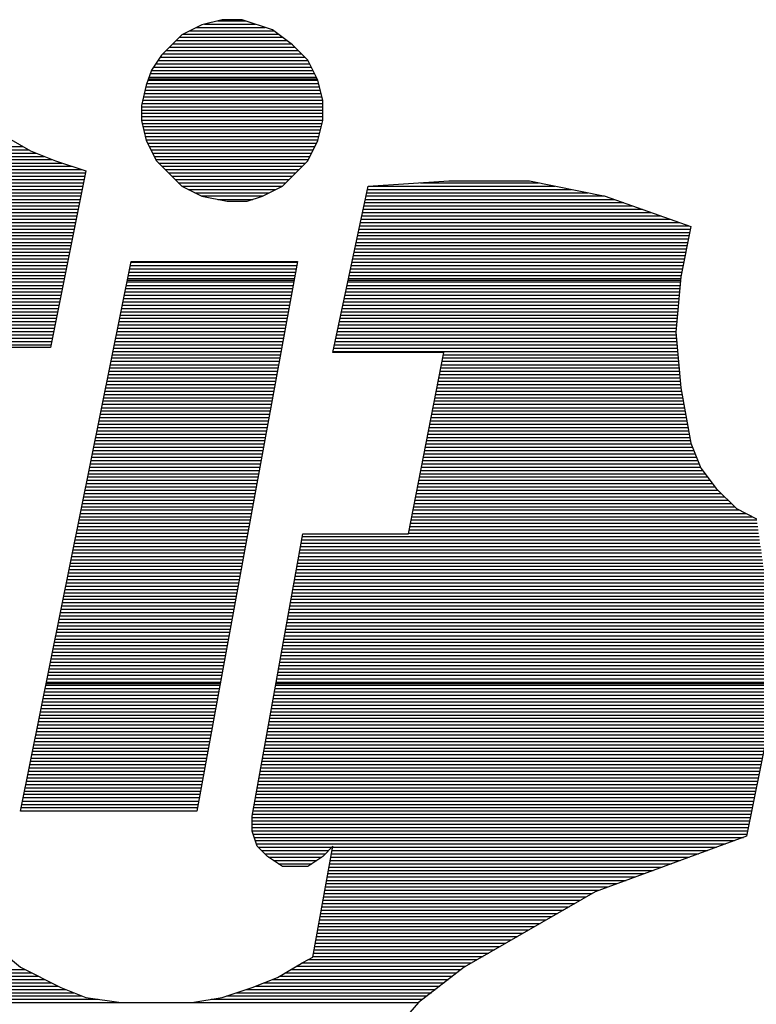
# Model space of a CAD drawing. Extents: x -10 to 137, y -32 to 198.
# Tile 8 of 64: x 24.34 to 25.59, y -16.25 to -14.57. Entities that reach past the tile are written whole.
import ezdxf

# ---------------------------------------------------------------- set-up
doc = ezdxf.new("R2010")
doc.units = 0
doc.layers.add('DF_TITLE_BLOCK', color=2, linetype='CONTINUOUS')

msp = doc.modelspace()

# ---------------------------------------------------------------- linework, layer by layer
at = {"layer": 'DF_TITLE_BLOCK'}
for points in [[(24.645874, -14.580108), (24.611584, -14.59738)], [(24.645874, -14.580108), (24.611584, -14.59738)], [(24.645874, -14.580108), (24.611584, -14.59738)], [(24.63673, -14.58468), (24.75357, -14.58468)], [(24.680164, -14.571472), (24.645874, -14.580108)], [(24.680164, -14.571472), (24.645874, -14.580108)], [(24.680164, -14.571472), (24.645874, -14.580108)], [(24.650192, -14.579092), (24.736552, -14.579092)], [(24.672544, -14.57325), (24.719788, -14.57325)], [(24.714454, -14.571472), (24.680164, -14.571472)], [(24.714454, -14.571472), (24.680164, -14.571472)], [(24.714454, -14.571472), (24.680164, -14.571472)], [(24.765762, -14.588744), (24.714454, -14.571472)], [(24.765762, -14.588744), (24.714454, -14.571472)], [(24.765762, -14.588744), (24.714454, -14.571472)], [(24.611584, -14.59738), (24.577294, -14.63167)], [(24.611584, -14.59738), (24.577294, -14.63167)], [(24.611584, -14.59738), (24.577294, -14.63167)], [(24.607266, -14.601444), (24.78278, -14.601444)], [(24.614124, -14.595856), (24.775414, -14.595856)], [(24.625554, -14.590268), (24.767794, -14.590268)], [(24.800052, -14.614398), (24.765762, -14.588744)], [(24.800052, -14.614398), (24.765762, -14.588744)], [(24.800052, -14.614398), (24.765762, -14.588744)], [(24.590248, -14.618208), (24.803862, -14.618208)], [(24.595836, -14.61262), (24.797766, -14.61262)], [(24.601678, -14.607032), (24.790146, -14.607032)], [(24.825706, -14.640052), (24.800052, -14.614398)], [(24.825706, -14.640052), (24.800052, -14.614398)], [(24.825706, -14.640052), (24.800052, -14.614398)], [(24.577294, -14.63167), (24.560022, -14.657324)], [(24.577294, -14.63167), (24.560022, -14.657324)], [(24.577294, -14.63167), (24.560022, -14.657324)], [(24.5745, -14.635226), (24.82088, -14.635226)], [(24.579072, -14.629638), (24.815292, -14.629638)], [(24.58466, -14.62405), (24.809704, -14.62405)], [(24.563578, -14.652244), (24.831802, -14.652244)], [(24.567134, -14.646402), (24.829008, -14.646402)], [(24.570944, -14.640814), (24.82596, -14.640814)], [(24.842724, -14.674342), (24.825706, -14.640052)], [(24.842724, -14.674342), (24.825706, -14.640052)], [(24.842724, -14.674342), (24.825706, -14.640052)], [(24.560022, -14.657324), (24.551386, -14.682978)], [(24.560022, -14.657324), (24.551386, -14.682978)], [(24.560022, -14.657324), (24.551386, -14.682978)], [(24.555958, -14.669008), (24.840184, -14.669008)], [(24.55799, -14.663166), (24.83739, -14.663166)], [(24.559768, -14.657832), (24.834596, -14.657832)], [(24.551386, -14.682978), (24.543004, -14.717268)], [(24.551386, -14.682978), (24.543004, -14.717268)], [(24.551386, -14.682978), (24.543004, -14.717268)], [(24.550624, -14.685772), (24.845772, -14.685772)], [(24.552402, -14.680184), (24.844248, -14.680184)], [(24.55418, -14.674596), (24.842978, -14.674596)], [(24.555196, -14.671802), (24.841708, -14.671802)], [(24.851614, -14.708632), (24.842724, -14.674342)], [(24.851614, -14.708632), (24.842724, -14.674342)], [(24.851614, -14.708632), (24.842724, -14.674342)], [(24.546306, -14.70279), (24.85009, -14.70279)], [(24.54783, -14.697202), (24.848566, -14.697202)], [(24.549354, -14.69136), (24.847042, -14.69136)], [(24.543004, -14.717268), (24.543004, -14.742922)], [(24.543004, -14.717268), (24.543004, -14.742922)], [(24.543004, -14.717268), (24.543004, -14.742922)], [(24.543004, -14.719554), (24.851614, -14.719554)], [(24.543766, -14.713966), (24.851614, -14.713966)], [(24.545036, -14.708378), (24.85136, -14.708378)], [(24.851614, -14.742922), (24.851614, -14.708632)], [(24.851614, -14.742922), (24.851614, -14.708632)], [(24.851614, -14.742922), (24.851614, -14.708632)], [(24.543004, -14.725142), (24.851614, -14.725142)], [(24.543004, -14.73073), (24.851614, -14.73073)], [(24.543004, -14.736318), (24.851614, -14.736318)], [(24.543004, -14.74216), (24.851614, -14.74216)], [(24.543004, -14.742922), (24.551386, -14.777212)], [(24.543004, -14.742922), (24.551386, -14.777212)], [(24.543004, -14.742922), (24.551386, -14.777212)], [(24.54402, -14.747748), (24.850344, -14.747748)], [(24.54529, -14.753336), (24.84882, -14.753336)], [(24.842724, -14.777212), (24.851614, -14.742922)], [(24.842724, -14.777212), (24.851614, -14.742922)], [(24.842724, -14.777212), (24.851614, -14.742922)], [(24.294084, -14.760194), (24.354282, -14.794484)], [(24.294084, -14.760194), (24.354282, -14.794484)], [(24.294084, -14.760194), (24.354282, -14.794484)], [(24.546814, -14.758924), (24.847296, -14.758924)], [(24.548338, -14.764512), (24.846026, -14.764512)], [(24.549608, -14.7701), (24.844756, -14.7701)], [(24.550878, -14.775688), (24.843232, -14.775688)], [(24.551386, -14.777212), (24.568404, -14.811502)], [(24.551386, -14.777212), (24.568404, -14.811502)], [(24.551386, -14.777212), (24.568404, -14.811502)], [(24.553418, -14.781276), (24.840946, -14.781276)], [(24.825706, -14.811502), (24.842724, -14.777212)], [(24.825706, -14.811502), (24.842724, -14.777212)], [(24.825706, -14.811502), (24.842724, -14.777212)], [(23.565612, -14.787118), (24.341328, -14.787118)], [(23.565612, -14.792706), (24.351234, -14.792706)], [(23.565612, -14.798294), (24.363934, -14.798294)], [(24.354282, -14.794484), (24.396954, -14.811502)], [(24.354282, -14.794484), (24.396954, -14.811502)], [(24.354282, -14.794484), (24.396954, -14.811502)], [(24.556212, -14.787118), (24.837898, -14.787118)], [(24.559006, -14.792706), (24.835104, -14.792706)], [(24.562054, -14.798294), (24.83231, -14.798294)], [(23.565612, -14.803882), (24.377904, -14.803882)], [(23.565612, -14.80947), (24.392128, -14.80947)], [(23.565612, -14.815312), (24.407876, -14.815312)], [(24.396954, -14.811502), (24.448516, -14.828774)], [(24.396954, -14.811502), (24.448516, -14.828774)], [(24.396954, -14.811502), (24.448516, -14.828774)], [(24.564594, -14.803882), (24.829516, -14.803882)], [(24.567642, -14.80947), (24.826722, -14.80947)], [(24.568404, -14.811502), (24.611584, -14.854428)], [(24.568404, -14.811502), (24.611584, -14.854428)], [(24.568404, -14.811502), (24.611584, -14.854428)], [(24.572214, -14.815312), (24.82215, -14.815312)], [(24.783034, -14.854428), (24.825706, -14.811502)], [(24.783034, -14.854428), (24.825706, -14.811502)], [(24.783034, -14.854428), (24.825706, -14.811502)], [(23.565612, -14.820646), (24.42464, -14.820646)], [(23.565612, -14.826234), (24.441658, -14.826234)], [(23.565612, -14.832076), (24.447754, -14.832076)], [(24.448516, -14.828774), (24.388572, -15.128748)], [(24.448516, -14.828774), (24.388572, -15.128748)], [(24.448516, -14.828774), (24.388572, -15.128748)], [(24.577802, -14.820646), (24.816562, -14.820646)], [(24.58339, -14.826234), (24.810974, -14.826234)], [(24.588978, -14.832076), (24.805386, -14.832076)], [(23.565612, -14.837664), (24.446738, -14.837664)], [(23.565612, -14.843252), (24.445722, -14.843252)], [(23.565612, -14.84884), (24.444452, -14.84884)], [(24.594566, -14.837664), (24.799798, -14.837664)], [(24.600154, -14.843252), (24.793956, -14.843252)], [(24.605742, -14.84884), (24.788368, -14.84884)], [(24.928576, -14.854428), (25.065736, -14.845792)], [(24.928576, -14.854428), (25.065736, -14.845792)], [(24.928576, -14.854428), (25.065736, -14.845792)], [(25.017476, -14.84884), (25.218136, -14.84884)], [(25.065736, -14.845792), (25.202896, -14.845792)], [(25.065736, -14.845792), (25.202896, -14.845792)], [(25.065736, -14.845792), (25.202896, -14.845792)], [(25.202896, -14.845792), (25.331674, -14.8717)], [(25.202896, -14.845792), (25.331674, -14.8717)], [(25.202896, -14.845792), (25.331674, -14.8717)], [(23.565612, -14.854428), (24.443436, -14.854428)], [(23.565612, -14.86027), (24.44242, -14.86027)], [(23.565612, -14.865858), (24.44115, -14.865858)], [(24.611584, -14.854428), (24.645874, -14.8717)], [(24.611584, -14.854428), (24.78278, -14.854428)], [(24.611584, -14.854428), (24.645874, -14.8717)], [(24.611584, -14.854428), (24.645874, -14.8717)], [(24.62276, -14.86027), (24.771604, -14.86027)], [(24.633936, -14.865858), (24.760174, -14.865858)], [(24.748744, -14.8717), (24.783034, -14.854428)], [(24.748744, -14.8717), (24.783034, -14.854428)], [(24.748744, -14.8717), (24.783034, -14.854428)], [(24.868632, -15.137384), (24.928576, -14.854428)], [(24.868632, -15.137384), (24.928576, -14.854428)], [(24.868632, -15.137384), (24.928576, -14.854428)], [(24.92629, -14.865858), (25.30221, -14.865858)], [(24.927306, -14.86027), (25.27427, -14.86027)], [(24.928576, -14.854428), (25.246076, -14.854428)], [(23.565612, -14.871192), (24.440134, -14.871192)], [(23.565612, -14.877034), (24.438864, -14.877034)], [(23.565612, -14.882622), (24.437848, -14.882622)], [(24.645366, -14.871192), (24.748998, -14.871192)], [(24.645874, -14.8717), (24.688546, -14.880082)], [(24.645874, -14.8717), (24.688546, -14.880082)], [(24.645874, -14.8717), (24.688546, -14.880082)], [(24.672798, -14.877034), (24.732234, -14.877034)], [(24.688546, -14.880082), (24.722836, -14.880082)], [(24.688546, -14.880082), (24.722836, -14.880082)], [(24.688546, -14.880082), (24.722836, -14.880082)], [(24.722836, -14.880082), (24.748744, -14.8717)], [(24.722836, -14.880082), (24.748744, -14.8717)], [(24.722836, -14.880082), (24.748744, -14.8717)], [(24.922734, -14.882622), (25.362916, -14.882622)], [(24.92375, -14.877034), (25.346914, -14.877034)], [(24.92502, -14.871192), (25.330404, -14.871192)], [(25.331674, -14.8717), (25.477216, -14.923008)], [(25.331674, -14.8717), (25.477216, -14.923008)], [(25.331674, -14.8717), (25.477216, -14.923008)], [(23.565612, -14.88821), (24.436578, -14.88821)], [(23.565612, -14.893798), (24.435562, -14.893798)], [(23.565612, -14.899386), (24.434292, -14.899386)], [(24.918924, -14.899386), (25.410414, -14.899386)], [(24.920194, -14.893798), (25.394666, -14.893798)], [(24.921464, -14.88821), (25.378664, -14.88821)], [(23.565612, -14.905228), (24.433276, -14.905228)], [(23.565612, -14.910816), (24.432006, -14.910816)], [(23.565612, -14.916404), (24.43099, -14.916404)], [(24.915622, -14.916404), (25.45842, -14.916404)], [(24.916638, -14.910816), (25.442418, -14.910816)], [(24.917908, -14.905228), (25.426416, -14.905228)], [(23.565612, -14.921992), (24.42972, -14.921992)], [(23.565612, -14.92758), (24.428704, -14.92758)], [(23.565612, -14.933168), (24.427688, -14.933168)], [(24.911812, -14.933168), (25.475184, -14.933168)], [(24.913082, -14.92758), (25.476454, -14.92758)], [(24.914352, -14.921992), (25.474168, -14.921992)], [(25.477216, -14.923008), (25.459944, -15.00886)], [(25.477216, -14.923008), (25.459944, -15.00886)], [(25.477216, -14.923008), (25.459944, -15.00886)], [(23.565612, -14.938756), (24.426418, -14.938756)], [(23.565612, -14.944344), (24.425402, -14.944344)], [(23.565612, -14.950186), (24.424386, -14.950186)], [(24.908256, -14.950186), (25.471882, -14.950186)], [(24.909526, -14.944344), (25.472898, -14.944344)], [(24.910542, -14.938756), (25.474168, -14.938756)], [(23.565612, -14.955774), (24.423116, -14.955774)], [(23.565612, -14.961362), (24.4221, -14.961362)], [(23.565612, -14.96695), (24.42083, -14.96695)], [(24.9047, -14.96695), (25.468326, -14.96695)], [(24.90597, -14.961362), (25.469596, -14.961362)], [(24.90724, -14.955774), (25.470612, -14.955774)], [(23.565612, -14.972538), (24.419814, -14.972538)], [(23.565612, -14.978126), (24.418798, -14.978126)], [(23.565612, -14.983714), (24.417528, -14.983714)], [(24.337264, -15.917418), (24.525732, -14.982952)], [(24.337264, -15.917418), (24.525732, -14.982952)], [(24.337264, -15.917418), (24.525732, -14.982952)], [(24.525478, -14.983714), (24.808434, -14.983714)], [(24.525732, -14.982952), (24.808434, -14.982952)], [(24.525732, -14.982952), (24.808434, -14.982952)], [(24.525732, -14.982952), (24.808434, -14.982952)], [(24.808434, -14.982952), (24.636984, -15.917418)], [(24.808434, -14.982952), (24.636984, -15.917418)], [(24.808434, -14.982952), (24.636984, -15.917418)], [(24.901144, -14.983714), (25.465024, -14.983714)], [(24.902414, -14.978126), (25.46604, -14.978126)], [(24.90343, -14.972538), (25.46731, -14.972538)], [(23.565612, -14.989302), (24.416512, -14.989302)], [(23.565612, -14.995144), (24.415242, -14.995144)], [(23.565612, -15.000732), (24.414226, -15.000732)], [(24.522176, -15.000732), (24.805386, -15.000732)], [(24.523192, -14.995144), (24.806402, -14.995144)], [(24.524462, -14.989302), (24.807418, -14.989302)], [(24.897588, -15.000732), (25.461722, -15.000732)], [(24.898858, -14.995144), (25.462738, -14.995144)], [(24.899874, -14.989302), (25.464008, -14.989302)], [(23.565612, -15.00632), (24.412956, -15.00632)], [(23.565612, -15.011908), (24.41194, -15.011908)], [(23.565612, -15.017496), (24.41067, -15.017496)], [(24.51862, -15.017496), (24.802338, -15.017496)], [(24.519382, -15.014702), (24.802846, -15.014702)], [(24.51989, -15.011908), (24.803354, -15.011908)], [(24.520906, -15.00632), (24.80437, -15.00632)], [(24.894032, -15.017496), (25.459182, -15.017496)], [(24.89454, -15.014702), (25.45969, -15.014702)], [(24.895302, -15.011908), (25.45969, -15.011908)], [(24.896318, -15.00632), (25.460706, -15.00632)], [(25.459944, -15.00886), (25.451562, -15.103094)], [(25.459944, -15.00886), (25.451562, -15.103094)], [(25.459944, -15.00886), (25.451562, -15.103094)], [(23.565612, -15.023338), (24.409654, -15.023338)], [(23.565612, -15.028672), (24.408384, -15.028672)], [(23.565612, -15.03426), (24.407368, -15.03426)], [(24.515318, -15.03426), (24.799036, -15.03426)], [(24.516334, -15.028672), (24.800052, -15.028672)], [(24.517604, -15.023338), (24.801322, -15.023338)], [(24.890476, -15.03426), (25.457658, -15.03426)], [(24.891492, -15.028672), (25.458166, -15.028672)], [(24.892762, -15.023338), (25.458928, -15.023338)], [(23.565612, -15.040102), (24.406098, -15.040102)], [(23.565612, -15.04569), (24.405082, -15.04569)], [(23.565612, -15.051278), (24.404066, -15.051278)], [(24.512016, -15.051278), (24.795988, -15.051278)], [(24.513032, -15.04569), (24.797004, -15.04569)], [(24.514302, -15.040102), (24.798274, -15.040102)], [(24.88692, -15.051278), (25.456134, -15.051278)], [(24.88819, -15.04569), (25.456642, -15.04569)], [(24.889206, -15.040102), (25.457404, -15.040102)], [(23.565612, -15.056866), (24.402796, -15.056866)], [(23.565612, -15.062454), (24.40178, -15.062454)], [(23.565612, -15.068296), (24.400764, -15.068296)], [(24.50846, -15.068296), (24.79294, -15.068296)], [(24.50973, -15.062454), (24.793956, -15.062454)], [(24.510746, -15.056866), (24.794972, -15.056866)], [(24.88311, -15.068296), (25.45461, -15.068296)], [(24.88438, -15.062454), (25.455118, -15.062454)], [(24.88565, -15.056866), (25.45588, -15.056866)], [(23.565612, -15.073884), (24.399494, -15.073884)], [(23.565612, -15.079218), (24.398478, -15.079218)], [(23.565612, -15.08506), (24.397208, -15.08506)], [(24.505158, -15.08506), (24.789892, -15.08506)], [(24.506174, -15.079218), (24.790908, -15.079218)], [(24.507444, -15.073884), (24.791924, -15.073884)], [(24.879808, -15.08506), (25.453086, -15.08506)], [(24.880824, -15.079218), (25.453594, -15.079218)], [(24.882094, -15.073884), (25.454356, -15.073884)], [(23.565612, -15.090648), (24.396192, -15.090648)], [(23.565612, -15.096236), (24.395176, -15.096236)], [(23.565612, -15.101824), (24.393906, -15.101824)], [(24.501856, -15.101824), (24.786844, -15.101824)], [(24.502872, -15.096236), (24.78786, -15.096236)], [(24.504142, -15.090648), (24.788876, -15.090648)], [(24.875998, -15.101824), (25.451562, -15.101824)], [(24.877268, -15.096236), (25.45207, -15.096236)], [(24.878538, -15.090648), (25.452578, -15.090648)], [(25.451562, -15.103094), (25.459944, -15.197328)], [(25.451562, -15.103094), (25.459944, -15.197328)], [(25.451562, -15.103094), (25.459944, -15.197328)], [(23.565612, -15.107412), (24.39289, -15.107412)], [(23.565612, -15.113254), (24.39162, -15.113254)], [(23.565612, -15.118842), (24.390604, -15.118842)], [(24.4983, -15.118842), (24.783796, -15.118842)], [(24.49957, -15.113254), (24.784812, -15.113254)], [(24.500586, -15.107412), (24.785574, -15.107412)], [(24.872442, -15.118842), (25.452832, -15.118842)], [(24.873712, -15.113254), (25.452324, -15.113254)], [(24.874982, -15.107412), (25.45207, -15.107412)], [(23.565612, -15.12443), (24.389334, -15.12443)], [(24.388572, -15.128748), (24.148542, -15.128748)], [(24.388572, -15.128748), (24.148542, -15.128748)], [(24.388572, -15.128748), (24.148542, -15.128748)], [(24.494998, -15.135606), (24.780748, -15.135606)], [(24.496014, -15.130018), (24.78151, -15.130018)], [(24.497284, -15.12443), (24.782526, -15.12443)], [(25.057354, -15.137384), (24.868632, -15.137384)], [(25.057354, -15.137384), (24.868632, -15.137384)], [(25.057354, -15.137384), (24.868632, -15.137384)], [(24.868886, -15.135606), (25.454356, -15.135606)], [(24.870156, -15.130018), (25.453848, -15.130018)], [(24.871426, -15.12443), (25.453594, -15.12443)], [(24.997156, -15.445994), (25.057354, -15.137384)], [(24.997156, -15.445994), (25.057354, -15.137384)], [(24.997156, -15.445994), (25.057354, -15.137384)], [(24.491442, -15.15237), (24.777446, -15.15237)], [(24.492712, -15.146782), (24.778462, -15.146782)], [(24.493728, -15.141194), (24.779478, -15.141194)], [(25.054306, -15.15237), (25.456134, -15.15237)], [(25.055322, -15.146782), (25.455372, -15.146782)], [(25.056592, -15.141194), (25.455118, -15.141194)], [(24.48814, -15.169388), (24.774398, -15.169388)], [(24.489156, -15.1638), (24.775414, -15.1638)], [(24.490426, -15.158212), (24.77643, -15.158212)], [(25.051004, -15.169388), (25.457658, -15.169388)], [(25.05202, -15.1638), (25.456896, -15.1638)], [(25.053036, -15.158212), (25.456642, -15.158212)], [(24.484584, -15.186152), (24.77135, -15.186152)], [(24.485854, -15.180564), (24.772366, -15.180564)], [(24.48687, -15.174976), (24.773382, -15.174976)], [(25.047702, -15.186152), (25.459182, -15.186152)], [(25.048718, -15.180564), (25.45842, -15.180564)], [(25.049988, -15.174976), (25.458166, -15.174976)], [(24.481282, -15.20317), (24.768048, -15.20317)], [(24.482298, -15.197328), (24.769318, -15.197328)], [(24.483568, -15.19174), (24.770334, -15.19174)], [(25.0444, -15.20317), (25.461214, -15.20317)], [(25.045416, -15.197328), (25.459944, -15.197328)], [(25.046686, -15.19174), (25.45969, -15.19174)], [(25.459944, -15.197328), (25.477216, -15.291562)], [(25.459944, -15.197328), (25.477216, -15.291562)], [(25.459944, -15.197328), (25.477216, -15.291562)], [(24.477726, -15.219934), (24.765, -15.219934)], [(24.478996, -15.214346), (24.76627, -15.214346)], [(24.480012, -15.208758), (24.767286, -15.208758)], [(25.041098, -15.219934), (25.464262, -15.219934)], [(25.042114, -15.214346), (25.463246, -15.214346)], [(25.04313, -15.208758), (25.46223, -15.208758)], [(24.474424, -15.236698), (24.761952, -15.236698)], [(24.47544, -15.231364), (24.763222, -15.231364)], [(24.47671, -15.225522), (24.763984, -15.225522)], [(25.037796, -15.236698), (25.46731, -15.236698)], [(25.039066, -15.231364), (25.466294, -15.231364)], [(25.040082, -15.225522), (25.465278, -15.225522)], [(24.471122, -15.253716), (24.758904, -15.253716)], [(24.472138, -15.248128), (24.75992, -15.248128)], [(24.473154, -15.242286), (24.760936, -15.242286)], [(25.034494, -15.253716), (25.470358, -15.253716)], [(25.03551, -15.248128), (25.469342, -15.248128)], [(25.03678, -15.242286), (25.468326, -15.242286)], [(24.467566, -15.27048), (24.755856, -15.27048)], [(24.468836, -15.264892), (24.756872, -15.264892)], [(24.469852, -15.259304), (24.757888, -15.259304)], [(25.031446, -15.27048), (25.473406, -15.27048)], [(25.032462, -15.264892), (25.47239, -15.264892)], [(25.033478, -15.259304), (25.471374, -15.259304)], [(24.464264, -15.287244), (24.752808, -15.287244)], [(24.46528, -15.28191), (24.753824, -15.28191)], [(24.46655, -15.276322), (24.75484, -15.276322)], [(25.02789, -15.287244), (25.476454, -15.287244)], [(25.02916, -15.28191), (25.475438, -15.28191)], [(25.030176, -15.276322), (25.474422, -15.276322)], [(24.460962, -15.304262), (24.74976, -15.304262)], [(24.461978, -15.298674), (24.750522, -15.298674)], [(24.462994, -15.293086), (24.751792, -15.293086)], [(25.024842, -15.304262), (25.482296, -15.304262)], [(25.025858, -15.298674), (25.48001, -15.298674)], [(25.026874, -15.293086), (25.477978, -15.293086)], [(25.477216, -15.291562), (25.494234, -15.334488)], [(25.477216, -15.291562), (25.494234, -15.334488)], [(25.477216, -15.291562), (25.494234, -15.334488)], [(24.457406, -15.32128), (24.746458, -15.32128)], [(24.458676, -15.315438), (24.747474, -15.315438)], [(24.459692, -15.30985), (24.748744, -15.30985)], [(25.02154, -15.32128), (25.4889, -15.32128)], [(25.022556, -15.315438), (25.486868, -15.315438)], [(25.023572, -15.30985), (25.484582, -15.30985)], [(24.454104, -15.338044), (24.74341, -15.338044)], [(24.45512, -15.332456), (24.744426, -15.332456)], [(24.45639, -15.326868), (24.745442, -15.326868)], [(25.017984, -15.338044), (25.497028, -15.338044)], [(25.019254, -15.332456), (25.493472, -15.332456)], [(25.02027, -15.326868), (25.491186, -15.326868)], [(25.494234, -15.334488), (25.520142, -15.368778)], [(25.494234, -15.334488), (25.520142, -15.368778)], [(25.494234, -15.334488), (25.520142, -15.368778)], [(24.450802, -15.354808), (24.740362, -15.354808)], [(24.451818, -15.34922), (24.741378, -15.34922)], [(24.452834, -15.343632), (24.742394, -15.343632)], [(25.014936, -15.354808), (25.509728, -15.354808)], [(25.015952, -15.34922), (25.50541, -15.34922)], [(25.016968, -15.343632), (25.501092, -15.343632)], [(24.447246, -15.371826), (24.737314, -15.371826)], [(24.448516, -15.366238), (24.73833, -15.366238)], [(24.449532, -15.360396), (24.739346, -15.360396)], [(25.011634, -15.371826), (25.52319, -15.371826)], [(25.01265, -15.366238), (25.51811, -15.366238)], [(25.01392, -15.360396), (25.513792, -15.360396)], [(25.520142, -15.368778), (25.554432, -15.403068)], [(25.520142, -15.368778), (25.554432, -15.403068)], [(25.520142, -15.368778), (25.554432, -15.403068)], [(24.443944, -15.38859), (24.734266, -15.38859)], [(24.44496, -15.383002), (24.735282, -15.383002)], [(24.44623, -15.377414), (24.736298, -15.377414)], [(25.008332, -15.38859), (25.539954, -15.38859)], [(25.009348, -15.383002), (25.534366, -15.383002)], [(25.010364, -15.377414), (25.528778, -15.377414)], [(24.440388, -15.405354), (24.731218, -15.405354)], [(24.441658, -15.399766), (24.73198, -15.399766)], [(24.442674, -15.394178), (24.732996, -15.394178)], [(25.00503, -15.405354), (25.559258, -15.405354)], [(25.0063, -15.399766), (25.55113, -15.399766)], [(25.007316, -15.394178), (25.545542, -15.394178)], [(25.554432, -15.403068), (25.588722, -15.42034)], [(25.554432, -15.403068), (25.588722, -15.42034)], [(25.554432, -15.403068), (25.588722, -15.42034)], [(24.437086, -15.422372), (24.727916, -15.422372)], [(24.438102, -15.416784), (24.728932, -15.416784)], [(24.439372, -15.411196), (24.729948, -15.411196)], [(25.001728, -15.422372), (25.588976, -15.422372)], [(25.002744, -15.416784), (25.58161, -15.416784)], [(25.004014, -15.411196), (25.570434, -15.411196)], [(24.43353, -15.43939), (24.724868, -15.43939)], [(24.4348, -15.433548), (24.725884, -15.433548)], [(24.435816, -15.42796), (24.7269, -15.42796)], [(24.998426, -15.43939), (25.591516, -15.43939)], [(24.999696, -15.433548), (25.590754, -15.433548)], [(25.000712, -15.42796), (25.589738, -15.42796)], [(24.430228, -15.456154), (24.72182, -15.456154)], [(24.431244, -15.450312), (24.722836, -15.450312)], [(24.432514, -15.444724), (24.723852, -15.444724)], [(24.731472, -15.926054), (24.817324, -15.445994)], [(24.731472, -15.926054), (24.817324, -15.445994)], [(24.731472, -15.926054), (24.817324, -15.445994)], [(24.815292, -15.456154), (25.593802, -15.456154)], [(24.816308, -15.450312), (25.59304, -15.450312)], [(24.817324, -15.445994), (24.997156, -15.445994)], [(24.817324, -15.445994), (24.997156, -15.445994)], [(24.817324, -15.445994), (24.997156, -15.445994)], [(24.99741, -15.444724), (25.592278, -15.444724)], [(24.426672, -15.472918), (24.718518, -15.472918)], [(24.427942, -15.46733), (24.719788, -15.46733)], [(24.428958, -15.461742), (24.720804, -15.461742)], [(24.812244, -15.472918), (25.596342, -15.472918)], [(24.81326, -15.46733), (25.595326, -15.46733)], [(24.814276, -15.461742), (25.594564, -15.461742)], [(24.42337, -15.489936), (24.71547, -15.489936)], [(24.424386, -15.484348), (24.71674, -15.484348)], [(24.425656, -15.478506), (24.717756, -15.478506)], [(24.809196, -15.489936), (25.598628, -15.489936)], [(24.810466, -15.484348), (25.597866, -15.484348)], [(24.811228, -15.478506), (25.597104, -15.478506)], [(24.420068, -15.5067), (24.712422, -15.5067)], [(24.421084, -15.501112), (24.713692, -15.501112)], [(24.4221, -15.495524), (24.714454, -15.495524)], [(24.806148, -15.5067), (25.600914, -15.5067)], [(24.807418, -15.501112), (25.600152, -15.501112)], [(24.808434, -15.495524), (25.59939, -15.495524)], [(24.416512, -15.523464), (24.709374, -15.523464)], [(24.417782, -15.517876), (24.71039, -15.517876)], [(24.418798, -15.512288), (24.711406, -15.512288)], [(24.803354, -15.523464), (25.603454, -15.523464)], [(24.80437, -15.517876), (25.602692, -15.517876)], [(24.805386, -15.512288), (25.601676, -15.512288)], [(24.41321, -15.540482), (24.706326, -15.540482)], [(24.414226, -15.534894), (24.707342, -15.534894)], [(24.415496, -15.529306), (24.708358, -15.529306)], [(24.800306, -15.540482), (25.605994, -15.540482)], [(24.801322, -15.534894), (25.604978, -15.534894)], [(24.802338, -15.529306), (25.604216, -15.529306)], [(24.410924, -15.551658), (24.704294, -15.551658)], [(24.41194, -15.54607), (24.70531, -15.54607)], [(24.798274, -15.551658), (25.607518, -15.551658)], [(24.79929, -15.54607), (25.606756, -15.54607)], [(24.407622, -15.568422), (24.700992, -15.568422)], [(24.408638, -15.562834), (24.702262, -15.562834)], [(24.409654, -15.557246), (24.703278, -15.557246)], [(24.795226, -15.568422), (25.609804, -15.568422)], [(24.796242, -15.562834), (25.609042, -15.562834)], [(24.797258, -15.557246), (25.60828, -15.557246)], [(24.404066, -15.58544), (24.697944, -15.58544)], [(24.405336, -15.579852), (24.699214, -15.579852)], [(24.406352, -15.574264), (24.70023, -15.574264)], [(24.792178, -15.58544), (25.612344, -15.58544)], [(24.793194, -15.579852), (25.611582, -15.579852)], [(24.79421, -15.574264), (25.610566, -15.574264)], [(24.400764, -15.602204), (24.694896, -15.602204)], [(24.40178, -15.596616), (24.696166, -15.596616)], [(24.40305, -15.591028), (24.696928, -15.591028)], [(24.78913, -15.602204), (25.614376, -15.602204)], [(24.790146, -15.596616), (25.613868, -15.596616)], [(24.791416, -15.591028), (25.613106, -15.591028)], [(24.397462, -15.619222), (24.691848, -15.619222)], [(24.398478, -15.61338), (24.692864, -15.61338)], [(24.399494, -15.607792), (24.69388, -15.607792)], [(24.786336, -15.619222), (25.613614, -15.619222)], [(24.787098, -15.61338), (25.613868, -15.61338)], [(24.788368, -15.607792), (25.614122, -15.607792)], [(24.393906, -15.635986), (24.6888, -15.635986)], [(24.395176, -15.630398), (24.689816, -15.630398)], [(24.396192, -15.62481), (24.690832, -15.62481)], [(24.783288, -15.635986), (25.612852, -15.635986)], [(24.78405, -15.630398), (25.613106, -15.630398)], [(24.78532, -15.62481), (25.613106, -15.62481)], [(24.390604, -15.65275), (24.685752, -15.65275)], [(24.39162, -15.647416), (24.686768, -15.647416)], [(24.39289, -15.641574), (24.687784, -15.641574)], [(24.78024, -15.65275), (25.61209, -15.65275)], [(24.781256, -15.647416), (25.612344, -15.647416)], [(24.782272, -15.641574), (25.612344, -15.641574)], [(24.387048, -15.669768), (24.682704, -15.669768)], [(24.388318, -15.66418), (24.683466, -15.66418)], [(24.389334, -15.658338), (24.684736, -15.658338)], [(24.777192, -15.669768), (25.611328, -15.669768)], [(24.778208, -15.66418), (25.611582, -15.66418)], [(24.779224, -15.658338), (25.611582, -15.658338)], [(24.383746, -15.686532), (24.679402, -15.686532)], [(24.384762, -15.680944), (24.680418, -15.680944)], [(24.386032, -15.675356), (24.681688, -15.675356)], [(24.774144, -15.686532), (25.610566, -15.686532)], [(24.77516, -15.680944), (25.61082, -15.680944)], [(24.776176, -15.675356), (25.61082, -15.675356)], [(24.38019, -15.70355), (24.676354, -15.70355)], [(24.380952, -15.700502), (24.676862, -15.700502)], [(24.38146, -15.697962), (24.67737, -15.697962)], [(24.382476, -15.692374), (24.678386, -15.692374)], [(24.771096, -15.70355), (25.609804, -15.70355)], [(24.771604, -15.700502), (25.609804, -15.700502)], [(24.772112, -15.697962), (25.610058, -15.697962)], [(24.773128, -15.692374), (25.610058, -15.692374)], [(24.376888, -15.720314), (24.673306, -15.720314)], [(24.377904, -15.714726), (24.674322, -15.714726)], [(24.379174, -15.709138), (24.675338, -15.709138)], [(24.768048, -15.720314), (25.609042, -15.720314)], [(24.769318, -15.714726), (25.609296, -15.714726)], [(24.77008, -15.709138), (25.609296, -15.709138)], [(24.373332, -15.737332), (24.670258, -15.737332)], [(24.374602, -15.73149), (24.671274, -15.73149)], [(24.375618, -15.725902), (24.67229, -15.725902)], [(24.765, -15.737332), (25.60828, -15.737332)], [(24.76627, -15.73149), (25.608534, -15.73149)], [(24.767032, -15.725902), (25.608534, -15.725902)], [(24.37003, -15.754096), (24.66721, -15.754096)], [(24.371046, -15.748508), (24.668226, -15.748508)], [(24.372316, -15.74292), (24.669242, -15.74292)], [(24.761952, -15.754096), (25.607518, -15.754096)], [(24.763222, -15.748508), (25.607772, -15.748508)], [(24.764238, -15.74292), (25.607772, -15.74292)], [(24.366728, -15.77086), (24.664162, -15.77086)], [(24.367744, -15.765272), (24.664924, -15.765272)], [(24.36876, -15.759684), (24.66594, -15.759684)], [(24.759158, -15.77086), (25.606756, -15.77086)], [(24.760174, -15.765272), (25.60701, -15.765272)], [(24.76119, -15.759684), (25.60701, -15.759684)], [(24.363172, -15.787878), (24.66086, -15.787878)], [(24.364442, -15.78229), (24.661876, -15.78229)], [(24.365458, -15.776448), (24.662892, -15.776448)], [(24.75611, -15.787878), (25.605994, -15.787878)], [(24.757126, -15.78229), (25.606248, -15.78229)], [(24.758142, -15.776448), (25.606248, -15.776448)], [(25.605994, -15.788894), (25.571704, -15.960344)], [(25.605994, -15.788894), (25.571704, -15.960344)], [(25.605994, -15.788894), (25.571704, -15.960344)], [(24.35987, -15.804642), (24.657812, -15.804642)], [(24.360886, -15.799054), (24.658828, -15.799054)], [(24.362156, -15.793466), (24.659844, -15.793466)], [(24.753062, -15.804642), (25.602692, -15.804642)], [(24.754078, -15.799054), (25.603708, -15.799054)], [(24.755094, -15.793466), (25.604978, -15.793466)], [(24.356568, -15.821406), (24.654764, -15.821406)], [(24.357584, -15.815818), (24.65578, -15.815818)], [(24.3586, -15.81023), (24.656796, -15.81023)], [(24.750014, -15.821406), (25.59939, -15.821406)], [(24.75103, -15.815818), (25.600406, -15.815818)], [(24.752046, -15.81023), (25.601422, -15.81023)], [(24.353012, -15.838424), (24.651462, -15.838424)], [(24.354282, -15.832836), (24.652732, -15.832836)], [(24.355298, -15.827248), (24.653748, -15.827248)], [(24.74722, -15.838424), (25.595834, -15.838424)], [(24.747982, -15.832836), (25.597104, -15.832836)], [(24.748998, -15.827248), (25.59812, -15.827248)], [(24.34971, -15.855442), (24.648414, -15.855442)], [(24.350726, -15.8496), (24.649684, -15.8496)], [(24.351996, -15.844012), (24.6507, -15.844012)], [(24.744172, -15.855442), (25.592532, -15.855442)], [(24.744934, -15.8496), (25.593802, -15.8496)], [(24.74595, -15.844012), (25.594818, -15.844012)], [(24.346408, -15.872206), (24.645366, -15.872206)], [(24.347424, -15.866364), (24.646636, -15.866364)], [(24.34844, -15.86103), (24.647398, -15.86103)], [(24.741124, -15.872206), (25.58923, -15.872206)], [(24.74214, -15.866364), (25.590246, -15.866364)], [(24.742902, -15.86103), (25.591516, -15.86103)], [(24.342852, -15.88897), (24.642318, -15.88897)], [(24.344122, -15.883382), (24.643334, -15.883382)], [(24.345138, -15.877794), (24.64435, -15.877794)], [(24.738076, -15.88897), (25.585674, -15.88897)], [(24.739092, -15.883382), (25.586944, -15.883382)], [(24.740108, -15.877794), (25.58796, -15.877794)], [(24.33955, -15.905988), (24.63927, -15.905988)], [(24.340566, -15.9004), (24.640286, -15.9004)], [(24.341836, -15.894558), (24.641302, -15.894558)], [(24.735028, -15.905988), (25.582372, -15.905988)], [(24.736044, -15.9004), (25.583388, -15.9004)], [(24.73706, -15.894558), (25.584658, -15.894558)], [(24.337264, -15.917164), (24.637238, -15.917164)], [(24.636984, -15.917418), (24.337264, -15.917418)], [(24.636984, -15.917418), (24.337264, -15.917418)], [(24.636984, -15.917418), (24.337264, -15.917418)], [(24.33828, -15.911576), (24.638254, -15.911576)], [(24.73198, -15.922752), (25.57907, -15.922752)], [(24.732996, -15.917164), (25.580086, -15.917164)], [(24.734012, -15.911576), (25.581356, -15.911576)], [(24.731472, -15.951708), (24.731472, -15.926054)], [(24.731472, -15.951708), (24.731472, -15.926054)], [(24.731472, -15.951708), (24.731472, -15.926054)], [(24.731472, -15.92834), (25.5778, -15.92834)], [(24.731472, -15.933928), (25.576784, -15.933928)], [(24.731472, -15.939516), (25.575768, -15.939516)], [(24.731472, -15.945358), (25.574498, -15.945358)], [(24.731472, -15.950946), (25.573482, -15.950946)], [(24.739854, -15.977362), (24.731472, -15.951708)], [(24.739854, -15.977362), (24.731472, -15.951708)], [(24.739854, -15.977362), (24.731472, -15.951708)], [(24.732996, -15.956534), (25.572466, -15.956534)], [(24.735028, -15.962122), (25.566624, -15.962122)], [(24.736806, -15.96771), (25.55113, -15.96771)], [(24.738584, -15.973298), (25.53589, -15.973298)], [(25.571704, -15.960344), (25.314402, -16.054578)], [(25.571704, -15.960344), (25.314402, -16.054578)], [(25.571704, -15.960344), (25.314402, -16.054578)], [(24.757126, -15.994634), (24.739854, -15.977362)], [(24.757126, -15.994634), (24.739854, -15.977362)], [(24.757126, -15.994634), (24.739854, -15.977362)], [(24.741632, -15.978886), (24.867108, -15.978886)], [(24.74722, -15.984474), (24.86152, -15.984474)], [(24.752808, -15.990316), (24.855678, -15.990316)], [(24.834342, -16.166084), (24.868632, -15.977362)], [(24.834342, -16.166084), (24.868632, -15.977362)], [(24.834342, -16.166084), (24.868632, -15.977362)], [(24.868632, -15.977362), (24.851614, -15.994634)], [(24.868632, -15.977362), (24.851614, -15.994634)], [(24.868632, -15.977362), (24.851614, -15.994634)], [(24.866346, -15.990316), (25.489916, -15.990316)], [(24.867108, -15.984474), (25.505156, -15.984474)], [(24.868378, -15.978886), (25.52065, -15.978886)], [(24.783034, -16.011652), (24.757126, -15.994634)], [(24.783034, -16.011652), (24.757126, -15.994634)], [(24.783034, -16.011652), (24.757126, -15.994634)], [(24.758904, -15.995904), (24.849582, -15.995904)], [(24.76754, -16.001492), (24.8412, -16.001492)], [(24.775922, -16.00708), (24.832564, -16.00708)], [(24.851614, -15.994634), (24.825706, -16.011652)], [(24.851614, -15.994634), (24.825706, -16.011652)], [(24.851614, -15.994634), (24.825706, -16.011652)], [(24.863298, -16.00708), (25.443942, -16.00708)], [(24.86406, -16.001492), (25.459182, -16.001492)], [(24.86533, -15.995904), (25.474422, -15.995904)], [(24.825706, -16.011652), (24.783034, -16.011652)], [(24.825706, -16.011652), (24.783034, -16.011652)], [(24.825706, -16.011652), (24.783034, -16.011652)], [(24.86025, -16.023844), (25.397968, -16.023844)], [(24.861012, -16.01851), (25.413208, -16.01851)], [(24.862282, -16.012668), (25.428448, -16.012668)], [(24.856948, -16.040862), (25.35174, -16.040862)], [(24.857964, -16.035274), (25.367234, -16.035274)], [(24.859234, -16.029432), (25.382474, -16.029432)], [(24.8539, -16.057626), (25.309068, -16.057626)], [(24.854916, -16.052038), (25.32126, -16.052038)], [(24.856186, -16.04645), (25.3365, -16.04645)], [(25.314402, -16.054578), (25.091644, -16.183102)], [(25.314402, -16.054578), (25.091644, -16.183102)], [(25.314402, -16.054578), (25.091644, -16.183102)], [(24.850852, -16.07439), (25.279858, -16.07439)], [(24.851868, -16.069056), (25.28951, -16.069056)], [(24.853138, -16.063468), (25.299162, -16.063468)], [(24.847804, -16.091408), (25.250394, -16.091408)], [(24.84882, -16.08582), (25.2603, -16.08582)], [(24.849836, -16.080232), (25.269952, -16.080232)], [(24.844756, -16.108426), (25.221184, -16.108426)], [(24.845772, -16.102584), (25.23109, -16.102584)], [(24.846788, -16.096996), (25.240742, -16.096996)], [(24.841708, -16.12519), (25.191974, -16.12519)], [(24.842724, -16.119602), (25.201626, -16.119602)], [(24.84374, -16.114014), (25.211532, -16.114014)], [(24.285702, -16.14043), (24.337264, -16.183102)], [(24.285702, -16.14043), (24.337264, -16.183102)], [(24.285702, -16.14043), (24.337264, -16.183102)], [(24.83866, -16.141954), (25.162764, -16.141954)], [(24.839676, -16.136366), (25.172416, -16.136366)], [(24.840692, -16.130778), (25.182322, -16.130778)], [(24.835612, -16.158972), (25.133554, -16.158972)], [(24.836628, -16.153384), (25.14346, -16.153384)], [(24.837644, -16.147542), (25.152858, -16.147542)], [(24.774144, -16.200374), (24.817324, -16.17472)], [(24.774144, -16.200374), (24.817324, -16.17472)], [(24.774144, -16.200374), (24.817324, -16.17472)], [(24.815292, -16.175736), (25.104344, -16.175736)], [(24.817324, -16.17472), (24.834342, -16.166084)], [(24.817324, -16.17472), (24.834342, -16.166084)], [(24.817324, -16.17472), (24.834342, -16.166084)], [(24.82596, -16.170148), (25.113996, -16.170148)], [(24.834596, -16.16456), (25.123902, -16.16456)], [(24.01951, -16.186912), (24.344884, -16.186912)], [(24.021796, -16.1925), (24.35606, -16.1925)], [(24.337264, -16.183102), (24.405844, -16.217392)], [(24.337264, -16.183102), (24.405844, -16.217392)], [(24.337264, -16.183102), (24.405844, -16.217392)], [(24.787098, -16.1925), (25.079452, -16.1925)], [(24.796496, -16.186912), (25.086564, -16.186912)], [(24.805894, -16.181324), (25.094692, -16.181324)], [(25.091644, -16.183102), (25.014174, -16.2433)], [(25.091644, -16.183102), (25.014174, -16.2433)], [(25.091644, -16.183102), (25.014174, -16.2433)], [(24.024336, -16.198342), (24.367236, -16.198342)], [(24.026876, -16.20393), (24.378412, -16.20393)], [(24.029416, -16.209518), (24.389842, -16.209518)], [(24.731472, -16.217392), (24.774144, -16.200374)], [(24.731472, -16.217392), (24.774144, -16.200374)], [(24.731472, -16.217392), (24.774144, -16.200374)], [(24.751284, -16.209518), (25.057608, -16.209518)], [(24.765508, -16.20393), (25.064974, -16.20393)], [(24.7777, -16.198342), (25.072086, -16.198342)], [(24.031702, -16.215106), (24.401018, -16.215106)], [(24.034242, -16.220694), (24.413972, -16.220694)], [(24.036528, -16.226536), (24.427942, -16.226536)], [(24.405844, -16.217392), (24.448516, -16.234664)], [(24.405844, -16.217392), (24.448516, -16.234664)], [(24.405844, -16.217392), (24.448516, -16.234664)], [(24.680164, -16.234664), (24.731472, -16.217392)], [(24.680164, -16.234664), (24.731472, -16.217392)], [(24.680164, -16.234664), (24.731472, -16.217392)], [(24.704802, -16.226536), (25.036018, -16.226536)], [(24.721566, -16.220694), (25.04313, -16.220694)], [(24.737314, -16.215106), (25.050496, -16.215106)], [(24.039068, -16.23187), (24.441912, -16.23187)], [(24.041608, -16.237458), (24.469598, -16.237458)], [(24.044148, -16.2433), (25.014174, -16.2433)], [(24.448516, -16.234664), (24.508714, -16.2433)], [(24.448516, -16.234664), (24.508714, -16.2433)], [(24.448516, -16.234664), (24.508714, -16.2433)], [(24.508714, -16.2433), (24.628602, -16.2433)], [(24.508714, -16.2433), (24.628602, -16.2433)], [(24.508714, -16.2433), (24.628602, -16.2433)], [(24.628602, -16.2433), (24.680164, -16.234664)], [(24.628602, -16.2433), (24.680164, -16.234664)], [(24.628602, -16.2433), (24.680164, -16.234664)], [(24.661876, -16.237458), (25.02154, -16.237458)], [(24.687784, -16.23187), (25.028652, -16.23187)], [(25.014174, -16.2433), (24.954484, -16.31188)], [(25.014174, -16.2433), (24.954484, -16.31188)], [(25.014174, -16.2433), (24.954484, -16.31188)]]:
    msp.add_lwpolyline(points, dxfattribs=at)

doc.saveas('drawing.dxf')
